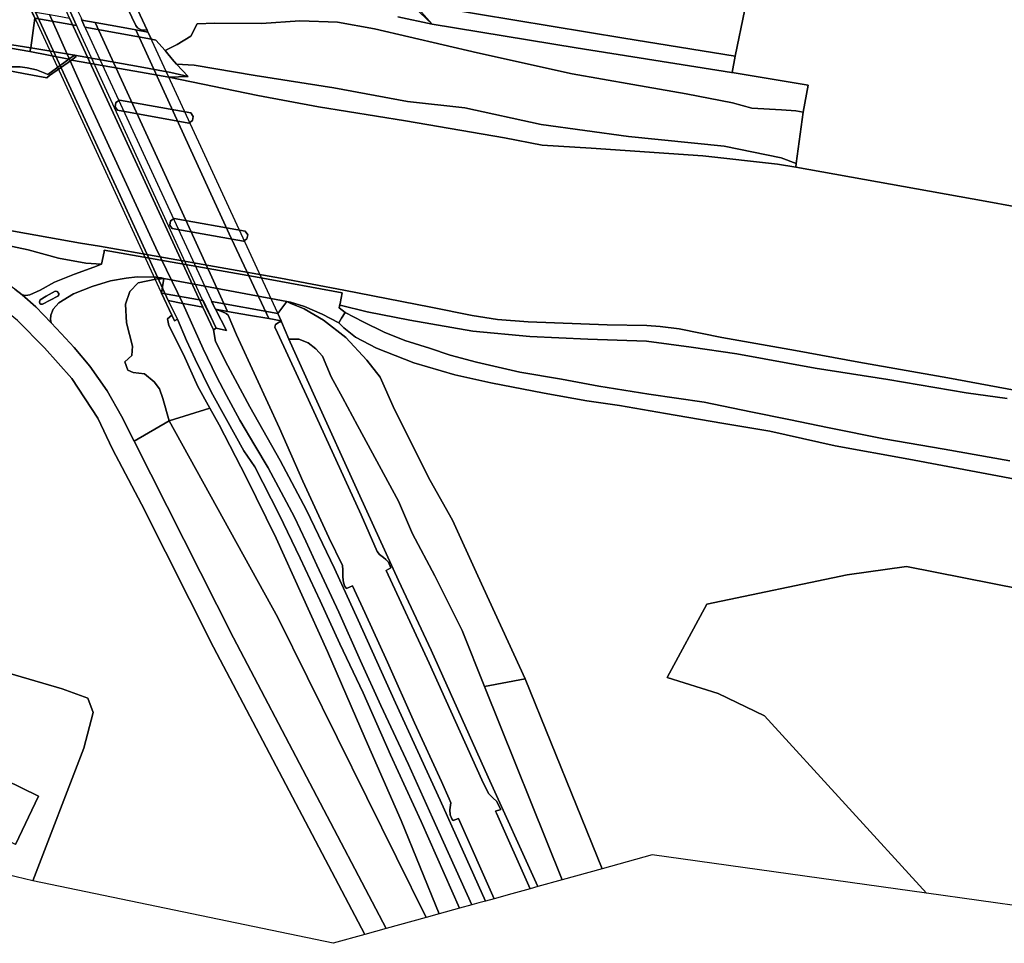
# Model space of a CAD drawing. Extents: x -26035517 to 31750492, y -9237385 to 8160032.
# Tile 131 of 256: x -9872457 to -9685588, y -3334817 to -3159604. Entities that reach past the tile are written whole.
import ezdxf

# ---------------------------------------------------------------- set-up
doc = ezdxf.new("R2010")
doc.units = 0
doc.layers.add('T-25', color=7, linetype='CONTINUOUS')

msp = doc.modelspace()

# ---------------------------------------------------------------- linework, layer by layer
at = {"layer": 'T-25', "color": 9}
for points in [[(-9848294, -3161567, 18670), (-9849397, -3161506, 18753), (-9850072, -3161172, 18753), (-9850419, -3160722, 18753), (-9851927, -3157512, 18763), (-9858373, -3143434, 18623), (-9865444, -3127974, 18277), (-9867886, -3122662, 18100), (-9869267, -3119710, 18103), (-9871181, -3115819, 17947), (-9873727, -3110885, 17823), (-9876191, -3106425, 17707), (-9879316, -3100925, 17580), (-9882493, -3095873, 17447), (-9885454, -3091276, 17380), (-9889323, -3085951, 17190), (-9894193, -3079311, 16973), (-9900753, -3071526, 16797), (-9906475, -3065321, 16617), (-9913544, -3058250, 16353), (-9917484, -3054392, 16200), (-9920069, -3051976, 16120)], [(-9645170, -3202125, 13423), (-9689192, -3194053, 13427), (-9725163, -3187585, 13427), (-9725061, -3186886, 13427), (-9723793, -3177145, 13620), (-9722827, -3172039, 13593), (-9737244, -3169641, 13511), (-9736698, -3166508, 13660), (-9736698, -3166508, 13660), (-9734813, -3157700, 13673), (-9731285, -3138175, 13797), (-9726661, -3110944, 13813), (-9731118, -3106387, 13723), (-9726670, -3102444, 16670), (-9726957, -3102110, 13743), (-9724362, -3099719, 13767), (-9722344, -3088406, 13800), (-9714701, -3089327, 18903), (-9725170, -3147236, 18910), (-9703167, -3151216, 18937), (-9692683, -3091978, 19033), (-9669148, -3094812, 13747)], [(-9806035, -3149164, 13443), (-9794189, -3160444, 13703), (-9794189, -3160444, 13703), (-9800716, -3159067, 13520)], [(-9844291, -3212902, 18830), (-9842504, -3216417, 18843), (-9843048, -3216744, 19780), (-9844888, -3212841, 19760), (-9857868, -3184638, 20200), (-9870118, -3158096, 19733), (-9872011, -3154040, 19647), (-9871455, -3153795, 18733), (-9869436, -3158147, 18743), (-9862397, -3173559, 20057), (-9853385, -3192980, 20193), (-9844291, -3212902, 18830)], [(-9864047, -3155462, 18530), (-9862267, -3159479, 19747), (-9853790, -3177910, 20137), (-9845331, -3196295, 20053), (-9837127, -3214190, 19793), (-9835173, -3218142, 18683), (-9835703, -3218427, 19763), (-9837685, -3214140, 18783), (-9862985, -3159324, 18757), (-9864579, -3155639, 18770), (-9864047, -3155462, 18530)], [(-9851927, -3157512, 18763), (-9850419, -3160722, 18753), (-9850072, -3161172, 18753), (-9849397, -3161506, 18753), (-9848294, -3161567, 18670), (-9848294, -3161567, 18670), (-9848115, -3161959, 18663), (-9850401, -3161549, 18667), (-9854240, -3160860, 18675), (-9858118, -3160164, 18682), (-9860636, -3159712, 18687), (-9860701, -3159383, 18773)], [(-9800716, -3159067, 13520), (-9794189, -3160444, 13703), (-9794189, -3160444, 13703), (-9766814, -3164943, 13703), (-9737349, -3169623, 13510), (-9737244, -3169641, 13511), (-9722827, -3172039, 13593), (-9723793, -3177145, 13620), (-9725151, -3176868, 15200), (-9727862, -3176734, 14893), (-9733503, -3176377, 14990), (-9737201, -3175379, 14853), (-9745972, -3173639, 15017), (-9756105, -3171880, 15187), (-9767599, -3169901, 15077), (-9785543, -3165892, 14583), (-9805114, -3161332, 14587), (-9812170, -3160042, 14643), (-9819299, -3159838, 14667), (-9826558, -3160343, 14827), (-9835407, -3160264, 14900), (-9838752, -3160410, 14990), (-9839948, -3162732, 15000), (-9842592, -3164314, 15150), (-9844823, -3165463, 15391), (-9846600, -3163485, 16288), (-9847472, -3163308, 16995), (-9848115, -3161959, 18663), (-9848294, -3161567, 18670), (-9850011, -3157809, 18740)], [(-9800716, -3159067, 13520), (-9794189, -3160444, 13703), (-9766814, -3164943, 13703), (-9737349, -3169623, 13510), (-9737244, -3169641, 13511), (-9722827, -3172039, 13593), (-9723793, -3177145, 13620), (-9725151, -3176868, 15200), (-9727862, -3176734, 14893), (-9733503, -3176377, 14990), (-9737201, -3175379, 14853), (-9745972, -3173639, 15017), (-9756105, -3171880, 15187), (-9767599, -3169901, 15077), (-9785543, -3165892, 14583), (-9805114, -3161332, 14587), (-9812170, -3160042, 14643), (-9819299, -3159838, 14667), (-9826558, -3160343, 14827), (-9835407, -3160264, 14900), (-9838752, -3160410, 14990), (-9838752, -3160410, 14990), (-9839948, -3162732, 15000), (-9842592, -3164314, 15150), (-9844823, -3165463, 15391), (-9846600, -3163485, 16288), (-9847472, -3163308, 16995), (-9848115, -3161959, 18663), (-9848294, -3161567, 18670), (-9850011, -3157809, 18740)], [(-9869571, -3159331, 17829), (-9870321, -3164965, 13094), (-9878422, -3163666, 13117), (-9877936, -3164348, 13120), (-9882540, -3163514, 13123), (-9904769, -3159539, 13103)], [(-9869571, -3159331, 17829), (-9870321, -3164965, 13094), (-9878422, -3163666, 13117), (-9877936, -3164348, 13120), (-9882540, -3163514, 13123), (-9904769, -3159539, 13103)], [(-9904769, -3159539, 13103), (-9882540, -3163514, 13123), (-9877936, -3164348, 13120), (-9875102, -3168600, 13000), (-9874680, -3169259, 13010), (-9871713, -3169826, 12977), (-9867290, -3170656, 12962), (-9866772, -3170187, 14396), (-9862631, -3167267, 13278), (-9850600, -3169376, 13020), (-9844139, -3170534, 13038), (-9827232, -3174002, 13117), (-9815769, -3176146, 13113), (-9799236, -3178816, 13113), (-9780464, -3182039, 13113), (-9773319, -3183409, 13113), (-9763989, -3183999, 13117), (-9742786, -3185422, 13167), (-9728626, -3186991, 13430), (-9725163, -3187585, 13427), (-9689192, -3194053, 13427), (-9645170, -3202125, 13423)], [(-9863142, -3167076, 13348), (-9870563, -3165658, 13336), (-9870321, -3164965, 13094), (-9869571, -3159331, 17829)], [(-9866825, -3158623, 18749), (-9860309, -3173194, 19097), (-9852953, -3189181, 19187), (-9846643, -3202869, 19087), (-9841517, -3213422, 18810)], [(-9833045, -3214942, 18695), (-9844589, -3189593, 18903), (-9853112, -3171026, 18890), (-9858118, -3160164, 18682)], [(-9825196, -3216312, 18666), (-9832678, -3200217, 18883), (-9840295, -3183662, 18913), (-9850401, -3161549, 18667)], [(-9847472, -3163308, 16995), (-9846600, -3163485, 16288), (-9844823, -3165463, 15391), (-9844564, -3165751, 15260), (-9843533, -3167077, 14624), (-9842667, -3168012, 14927), (-9840500, -3170349, 13111)], [(-9875102, -3168600, 13000), (-9874270, -3168569, 14423), (-9872381, -3168554, 14393), (-9871042, -3168734, 14324), (-9869279, -3169132, 14316), (-9867701, -3169739, 14394), (-9867113, -3169996, 14396), (-9863142, -3167076, 13348), (-9862030, -3166346, 12991), (-9861744, -3166598, 12842), (-9862631, -3167267, 13278), (-9866772, -3170187, 14396), (-9867290, -3170656, 12962), (-9871713, -3169826, 12977), (-9874680, -3169259, 13010), (-9875102, -3168600, 13000)], [(-9840500, -3170349, 13111), (-9844139, -3170534, 13038), (-9850600, -3169376, 13020), (-9862631, -3167267, 13278)], [(-9862030, -3166346, 12991), (-9850304, -3168406, 13118), (-9843795, -3169643, 13146), (-9840500, -3170349, 13111)], [(-9844139, -3170534, 13038), (-9827232, -3174002, 13117), (-9815769, -3176146, 13113), (-9799236, -3178816, 13113), (-9780464, -3182039, 13113), (-9773319, -3183409, 13113), (-9763989, -3183999, 13117), (-9742786, -3185422, 13167), (-9728626, -3186991, 13430), (-9725163, -3187585, 13427)], [(-9722827, -3172039, 13593), (-9723793, -3177145, 13620), (-9725061, -3186886, 13427)], [(-9975403, -3181304, 12977), (-9953314, -3185300, 13053), (-9927174, -3189934, 12997), (-9900176, -3194952, 13020), (-9875396, -3199426, 12987), (-9860909, -3202002, 13040), (-9857288, -3202594, 13040), (-9822964, -3208632, 13040), (-9810966, -3210911, 13220), (-9794432, -3214161, 13253), (-9786555, -3215734, 13093), (-9781763, -3216502, 13100), (-9775928, -3216919, 13090), (-9760971, -3217508, 13083), (-9753421, -3217628, 12970), (-9750892, -3217806, 12967), (-9747301, -3218237, 13050), (-9739189, -3219875, 13133), (-9725233, -3222341, 13143), (-9713170, -3224603, 13223), (-9696332, -3227521, 13097), (-9678900, -3230777, 13037)], [(-9802884, -3332025, 14143), (-9831848, -3276882, 14140), (-9850713, -3239584, 14397), (-9853104, -3234828, 14520), (-9855829, -3230004, 14610), (-9859141, -3225360, 14543), (-9862133, -3221768, 14627), (-9864573, -3219115, 14640), (-9866475, -3217133, 14793), (-9869407, -3214071, 14753), (-9871990, -3211812, 14717), (-9873400, -3210711, 14677), (-9876367, -3208658, 14657), (-9879940, -3206566, 14650), (-9883512, -3204898, 14613), (-9888040, -3203266, 14600), (-9892921, -3201802, 14573), (-9894162, -3201474, 14549), (-9898075, -3200438, 14513), (-9904059, -3199224, 14410), (-9921464, -3195940, 14427), (-9939770, -3192362, 14333), (-9961885, -3188115, 14160), (-9976859, -3184517, 14043)], [(-9568107, -3216121, 13380), (-9580541, -3213844, 13419), (-9609666, -3208509, 13510), (-9645170, -3202125, 13423), (-9689192, -3194053, 13427), (-9725163, -3187585, 13427), (-9725061, -3186886, 13427)], [(-9806979, -3333160, 14137), (-9835662, -3278642, 14130), (-9849363, -3251541, 14207), (-9854837, -3241081, 14417), (-9857611, -3235187, 14580), (-9862591, -3227697, 14593), (-9867727, -3221843, 14613), (-9872903, -3216642, 14663), (-9877809, -3212703, 14593), (-9882865, -3209594, 14557), (-9887279, -3207653, 14530), (-9892642, -3205929, 14500), (-9895164, -3205262, 14444), (-9898698, -3204327, 14383), (-9913590, -3201456, 14283), (-9942065, -3196144, 14130), (-9955658, -3193550, 14053), (-9970019, -3190484, 14050), (-9976577, -3188926, 14040)], [(-9875396, -3199426, 12987), (-9860909, -3202002, 13040), (-9857288, -3202594, 13040), (-9822964, -3208632, 13040), (-9810966, -3210911, 13220), (-9794432, -3214161, 13253), (-9786555, -3215734, 13093), (-9781763, -3216502, 13100), (-9775928, -3216919, 13090), (-9760971, -3217508, 13083), (-9753421, -3217628, 12970), (-9750892, -3217806, 12967), (-9747301, -3218237, 13050), (-9739189, -3219875, 13133), (-9725233, -3222341, 13143), (-9713170, -3224603, 13223), (-9696332, -3227521, 13097), (-9678900, -3230777, 13037)], [(-9875396, -3199426, 12987), (-9860909, -3202002, 13040), (-9857288, -3202594, 13040), (-9822964, -3208632, 13040), (-9810966, -3210911, 13220), (-9794432, -3214161, 13253), (-9786555, -3215734, 13093), (-9781763, -3216502, 13100), (-9775928, -3216919, 13090), (-9760971, -3217508, 13083), (-9753421, -3217628, 12970), (-9750892, -3217806, 12967), (-9747301, -3218237, 13050), (-9739189, -3219875, 13133), (-9725233, -3222341, 13143), (-9713170, -3224603, 13223), (-9696332, -3227521, 13097), (-9678900, -3230777, 13037)], [(-9678900, -3230777, 13037), (-9696332, -3227521, 13097), (-9713170, -3224603, 13223), (-9725233, -3222341, 13143), (-9739189, -3219875, 13133), (-9747301, -3218237, 13050), (-9750892, -3217806, 12967), (-9753421, -3217628, 12970), (-9760971, -3217508, 13083), (-9775928, -3216919, 13090), (-9781763, -3216502, 13100), (-9786555, -3215734, 13093), (-9794432, -3214161, 13253), (-9810966, -3210911, 13220), (-9822964, -3208632, 13040), (-9857288, -3202594, 13040), (-9860909, -3202002, 13040), (-9875396, -3199426, 12987)], [(-9685031, -3231451, 13940), (-9692796, -3230366, 13977), (-9707721, -3227866, 14067), (-9721484, -3225719, 14240), (-9736325, -3223007, 14333), (-9745049, -3221738, 14260), (-9753481, -3220585, 14307), (-9764612, -3220210, 14330), (-9775610, -3219699, 14493), (-9786469, -3218667, 14577), (-9798442, -3216625, 14623), (-9806480, -3215055, 14660), (-9811622, -3213770, 15528), (-9811712, -3213644, 15540), (-9811653, -3213428, 14567), (-9811242, -3211424, 14647), (-9827025, -3208520, 14713), (-9856411, -3203325, 14540), (-9856456, -3203649, 14683), (-9856924, -3205972, 14663), (-9859887, -3205777, 14677), (-9865089, -3204831, 14640), (-9870827, -3203260, 14447), (-9880156, -3201286, 14333)], [(-9685031, -3231451, 13940), (-9692796, -3230366, 13977), (-9707721, -3227866, 14067), (-9721484, -3225719, 14240), (-9736325, -3223007, 14333), (-9745049, -3221738, 14260), (-9753481, -3220585, 14307), (-9764612, -3220210, 14330), (-9775610, -3219699, 14493), (-9786469, -3218667, 14577), (-9798442, -3216625, 14623), (-9806480, -3215055, 14660), (-9811622, -3213770, 15528), (-9811712, -3213644, 15540), (-9811653, -3213428, 14567), (-9811242, -3211424, 14647), (-9827025, -3208520, 14713), (-9856411, -3203325, 14540), (-9856456, -3203649, 14683), (-9856924, -3205972, 14663), (-9859887, -3205777, 14677), (-9865089, -3204831, 14640), (-9870827, -3203260, 14447), (-9880156, -3201286, 14333)], [(-9880156, -3201286, 14333), (-9870827, -3203260, 14447), (-9865089, -3204831, 14640), (-9859887, -3205777, 14677), (-9856924, -3205972, 14663), (-9858368, -3206554, 14663), (-9862051, -3207847, 14737), (-9865845, -3209416, 14663), (-9868576, -3210899, 14750), (-9870528, -3211808, 14717), (-9871303, -3211909, 14717), (-9871990, -3211812, 14717), (-9873400, -3210711, 14677)], [(-9856924, -3205972, 14663), (-9856456, -3203649, 14683), (-9856411, -3203325, 14540), (-9827025, -3208520, 14713), (-9811242, -3211424, 14647), (-9811653, -3213428, 14567)], [(-9871990, -3211812, 14717), (-9871303, -3211909, 14717), (-9870528, -3211808, 14717), (-9868576, -3210899, 14750), (-9865845, -3209416, 14663), (-9862051, -3207847, 14737), (-9858368, -3206554, 14663), (-9856924, -3205972, 14663)], [(-9866475, -3217133, 14793), (-9866639, -3216509, 14793), (-9866554, -3215660, 14803), (-9866132, -3214512, 14730), (-9865044, -3213341, 14757), (-9862262, -3211603, 14800), (-9858692, -3210211, 14763), (-9855225, -3209152, 14807), (-9852220, -3208615, 14807), (-9850156, -3208388, 14688)], [(-9850156, -3208388, 14688), (-9846646, -3208443, 14700), (-9845554, -3208573, 14738), (-9845072, -3208696, 14714), (-9845571, -3211488, 17830)], [(-9845072, -3208696, 14714), (-9821768, -3213061, 14738)], [(-9873400, -3210711, 14677), (-9871990, -3211812, 14717), (-9869407, -3214071, 14753), (-9866475, -3217133, 14793), (-9864573, -3219115, 14640), (-9862133, -3221768, 14627), (-9859141, -3225360, 14543), (-9855829, -3230004, 14610), (-9853104, -3234828, 14520), (-9850713, -3239584, 14397), (-9831848, -3276882, 14140), (-9802884, -3332025, 14143), (-9806979, -3333160, 14137), (-9806979, -3333160, 14137), (-9835662, -3278642, 14130), (-9849363, -3251541, 14207), (-9854837, -3241081, 14417), (-9857611, -3235187, 14580), (-9862591, -3227697, 14593), (-9867727, -3221843, 14613), (-9872903, -3216642, 14663)], [(-9867446, -3212080, 14783), (-9865727, -3211122, 14810), (-9865354, -3211179, 14810), (-9865059, -3211523, 14810), (-9865015, -3211802, 14810), (-9865230, -3212047, 14810), (-9868119, -3213597, 14810), (-9868455, -3213571, 14810), (-9868660, -3213424, 14810), (-9868705, -3213098, 14810), (-9868558, -3212721, 14810), (-9867446, -3212080, 14783)], [(-9841517, -3213422, 18810), (-9837625, -3222012, 18703), (-9835115, -3227308, 18653), (-9833198, -3230894, 18643), (-9830652, -3235580, 18627), (-9827820, -3240355, 18490), (-9825278, -3244642, 18333), (-9822816, -3249262, 18263), (-9820302, -3253968, 18203), (-9818181, -3258519, 18147), (-9816050, -3263076, 18023), (-9811912, -3271994, 17730), (-9807789, -3281246, 17457), (-9803930, -3289675, 17267), (-9798642, -3300899, 16947), (-9794120, -3310985, 16670), (-9786656, -3327529, 16283)], [(-9823440, -3215322, 16941), (-9821768, -3213061, 14738), (-9821067, -3213184, 14690), (-9818379, -3214031, 14612)], [(-9682364, -3267621, 14093), (-9704138, -3263314, 14143), (-9715436, -3264899, 14107), (-9742031, -3270455, 14107), (-9749544, -3284417, 14063), (-9739882, -3287440, 14063), (-9731130, -3291662, 14063), (-9700377, -3325304, 13557), (-9700377, -3325304, 13557), (-9752416, -3318043, 13387), (-9761897, -3320670, 13557), (-9776495, -3284662, 13553), (-9785518, -3265075, 14390), (-9790292, -3254527, 14587), (-9794565, -3247042, 14987), (-9801342, -3233522, 14820), (-9804048, -3227390, 14870), (-9806586, -3224183, 14873), (-9810575, -3219915, 14730), (-9814778, -3216578, 14623), (-9818498, -3214437, 14758), (-9821130, -3213410, 14722), (-9821768, -3213061, 14738), (-9821067, -3213184, 14690), (-9818379, -3214031, 14612), (-9815026, -3215455, 14627), (-9811888, -3217135, 14530), (-9810937, -3218085, 14637), (-9808710, -3219847, 14603), (-9804748, -3221907, 14677), (-9797629, -3224699, 14663), (-9789887, -3226988, 14603), (-9783033, -3228474, 14610), (-9772927, -3230482, 14693), (-9764824, -3231885, 14623), (-9758621, -3232788, 14670), (-9749884, -3234306, 14660), (-9739200, -3236121, 14523), (-9730061, -3237676, 14370), (-9717683, -3240417, 14123), (-9703712, -3242992, 13963), (-9682525, -3246989, 14100)], [(-9818379, -3214031, 14612), (-9815026, -3215455, 14627), (-9811888, -3217135, 14530), (-9811356, -3216241, 14518), (-9810708, -3215153, 14503), (-9811807, -3214270, 14567), (-9811712, -3213644, 15540), (-9811653, -3213428, 14567)], [(-9684552, -3243273, 14090), (-9696986, -3241089, 14083), (-9708451, -3239092, 14133), (-9718855, -3237016, 14260), (-9726479, -3235460, 14277), (-9733682, -3234010, 14393), (-9742575, -3232190, 14493), (-9753038, -3230630, 14647), (-9762531, -3229094, 14680), (-9769630, -3227800, 14610), (-9777535, -3226489, 14607), (-9785772, -3224552, 14617), (-9790756, -3223234, 14587), (-9794708, -3221946, 14633), (-9799372, -3220461, 14637), (-9803302, -3218884, 14610), (-9807244, -3216914, 14600), (-9810708, -3215153, 14503), (-9811807, -3214270, 14567), (-9811712, -3213644, 15540), (-9811622, -3213770, 15528), (-9806480, -3215055, 14660), (-9798442, -3216625, 14623), (-9786469, -3218667, 14577), (-9775610, -3219699, 14493), (-9764612, -3220210, 14330), (-9753481, -3220585, 14307), (-9745049, -3221738, 14260), (-9736325, -3223007, 14333), (-9721484, -3225719, 14240), (-9707721, -3227866, 14067), (-9692796, -3230366, 13977), (-9685031, -3231451, 13940)], [(-9835302, -3214548, 18703), (-9833958, -3215015, 18760), (-9833242, -3215340, 18743), (-9832903, -3215685, 18730), (-9831287, -3219389, 18707), (-9827570, -3227451, 18580), (-9823132, -3237105, 18400), (-9818691, -3247172, 18157), (-9813806, -3257803, 17950), (-9811164, -3263123, 17793), (-9811109, -3263957, 17867), (-9811155, -3265133, 17837), (-9811063, -3266078, 17807), (-9810805, -3266984, 17763), (-9810411, -3267529, 17743), (-9809308, -3266998, 17637), (-9806929, -3272085, 17617), (-9802648, -3281515, 17290), (-9797511, -3293015, 16943), (-9792378, -3304129, 16693), (-9790963, -3307389, 16677), (-9790647, -3308164, 16680), (-9790795, -3309472, 16583), (-9790754, -3310459, 16507), (-9790463, -3311211, 16507), (-9790211, -3311547, 16507), (-9789177, -3311135, 16410), (-9782405, -3326351, 16120)], [(-9682525, -3246989, 14100), (-9703712, -3242992, 13963), (-9717683, -3240417, 14123), (-9730061, -3237676, 14370), (-9739200, -3236121, 14523), (-9749884, -3234306, 14660), (-9758621, -3232788, 14670), (-9764824, -3231885, 14623), (-9772927, -3230482, 14693), (-9783033, -3228474, 14610), (-9789887, -3226988, 14603), (-9797629, -3224699, 14663), (-9804748, -3221907, 14677), (-9808710, -3219847, 14603), (-9810937, -3218085, 14637), (-9811888, -3217135, 14530), (-9811356, -3216241, 14518), (-9810708, -3215153, 14503), (-9807244, -3216914, 14600), (-9803302, -3218884, 14610), (-9799372, -3220461, 14637), (-9794708, -3221946, 14633), (-9790756, -3223234, 14587), (-9785772, -3224552, 14617), (-9777535, -3226489, 14607), (-9769630, -3227800, 14610), (-9762531, -3229094, 14680), (-9753038, -3230630, 14647), (-9742575, -3232190, 14493), (-9733682, -3234010, 14393), (-9726479, -3235460, 14277), (-9718855, -3237016, 14260), (-9708451, -3239092, 14133), (-9696986, -3241089, 14083), (-9684552, -3243273, 14090)], [(-9810708, -3215153, 14503), (-9807244, -3216914, 14600), (-9803302, -3218884, 14610), (-9799372, -3220461, 14637), (-9794708, -3221946, 14633), (-9790756, -3223234, 14587), (-9785772, -3224552, 14617), (-9777535, -3226489, 14607), (-9769630, -3227800, 14610), (-9762531, -3229094, 14680), (-9753038, -3230630, 14647), (-9742575, -3232190, 14493), (-9733682, -3234010, 14393), (-9726479, -3235460, 14277), (-9718855, -3237016, 14260), (-9708451, -3239092, 14133), (-9696986, -3241089, 14083), (-9684552, -3243273, 14090)], [(-9872903, -3216642, 14663), (-9867727, -3221843, 14613), (-9862591, -3227697, 14593), (-9857611, -3235187, 14580), (-9854837, -3241081, 14417), (-9849363, -3251541, 14207), (-9835662, -3278642, 14130), (-9806979, -3333160, 14137), (-9812961, -3334817, 13387), (-9869967, -3322945, 13073), (-9860307, -3297795, 13310), (-9858516, -3291001, 13270), (-9859551, -3288318, 13270), (-9864403, -3286548, 13270), (-9909179, -3273469, 13070)], [(-9788959, -3328167, 16303), (-9796276, -3311741, 16740), (-9802072, -3299041, 17103), (-9807293, -3287314, 17333), (-9811703, -3277995, 17610), (-9815425, -3269819, 17883), (-9819213, -3261753, 18133), (-9823232, -3253502, 18330), (-9827833, -3244454, 18440), (-9829894, -3241368, 18513), (-9833229, -3235477, 18660), (-9836109, -3230225, 18720), (-9839184, -3223973, 18843), (-9840817, -3220464, 18843), (-9842504, -3216417, 18843)], [(-9775569, -3324457, 15888), (-9781977, -3310151, 16353), (-9782185, -3309746, 16353), (-9781171, -3309426, 16353), (-9781514, -3308719, 16353), (-9781921, -3307948, 16353), (-9782665, -3307197, 16357), (-9783300, -3306595, 16417), (-9783510, -3306425, 16490), (-9784769, -3303795, 16520), (-9794768, -3281653, 17123), (-9802890, -3264065, 17593), (-9802012, -3263573, 17693), (-9802443, -3262528, 17753), (-9802949, -3262031, 17733), (-9803435, -3261653, 17733), (-9804169, -3261088, 17763), (-9804602, -3260478, 17767), (-9807671, -3253516, 17920), (-9817628, -3231700, 18420), (-9823535, -3219008, 18730), (-9824010, -3217964, 18653), (-9823878, -3217395, 18620), (-9823197, -3216959, 18693), (-9822780, -3216899, 18656)], [(-9811888, -3217135, 14530), (-9810937, -3218085, 14637), (-9808710, -3219847, 14603), (-9804748, -3221907, 14677), (-9797629, -3224699, 14663), (-9789887, -3226988, 14603), (-9783033, -3228474, 14610), (-9772927, -3230482, 14693), (-9764824, -3231885, 14623), (-9758621, -3232788, 14670), (-9749884, -3234306, 14660), (-9739200, -3236121, 14523), (-9730061, -3237676, 14370), (-9717683, -3240417, 14123), (-9703712, -3242992, 13963), (-9682525, -3246989, 14100)], [(-9835703, -3218427, 19763), (-9835317, -3220635, 18683), (-9832931, -3225274, 18553), (-9828803, -3233047, 18510), (-9823046, -3243213, 18323), (-9818005, -3252630, 18127), (-9812690, -3263693, 17913), (-9808215, -3273533, 17597), (-9801150, -3289206, 17140), (-9792651, -3307687, 16727), (-9784036, -3326803, 16233)], [(-9821132, -3220755, 18627), (-9816675, -3230572, 18443), (-9807895, -3249898, 18083), (-9800538, -3266005, 17633), (-9794393, -3279206, 17187), (-9783533, -3303275, 16573), (-9774149, -3324064, 15983)], [(-9836358, -3233289, 18491), (-9844072, -3235670, 14443), (-9850713, -3239584, 14397)], [(-9700377, -3325304, 13557), (-9731130, -3291662, 14063), (-9739882, -3287440, 14063), (-9749544, -3284417, 14063), (-9742031, -3270455, 14107), (-9715436, -3264899, 14107), (-9704138, -3263314, 14143), (-9682364, -3267621, 14093), (-9672106, -3270395, 14088), (-9662303, -3273045, 14083), (-9640962, -3275710, 14087), (-9636337, -3276560, 14097)], [(-9937378, -3267367, 12996), (-9909179, -3273469, 13070), (-9864403, -3286548, 13270), (-9859551, -3288318, 13270), (-9858516, -3291001, 13270), (-9860307, -3297795, 13310), (-9869967, -3322945, 13073)], [(-9909179, -3273469, 13070), (-9864403, -3286548, 13270), (-9859551, -3288318, 13270), (-9858516, -3291001, 13270), (-9860307, -3297795, 13310), (-9869967, -3322945, 13073), (-9874705, -3321846, 13353)], [(-9784218, -3286091, 16757), (-9776495, -3284662, 13553)], [(-9873282, -3316057, 13377), (-9868898, -3306887, 27393), (-9912728, -3285461, 27483)]]:
    msp.add_polyline3d(points, dxfattribs=at)
for points in [[(-9780460, -3081408, 13987), (-9722344, -3088406, 13800), (-9724362, -3099719, 13767), (-9726957, -3102110, 13743), (-9729047, -3099677, 16697), (-9733553, -3103660, 16707), (-9731118, -3106387, 13723), (-9726661, -3110944, 13813), (-9731285, -3138175, 13797), (-9734813, -3157700, 13673), (-9736698, -3166508, 13660), (-9757799, -3163112, 13763), (-9792289, -3157431, 13767), (-9797718, -3151434, 13713), (-9813687, -3134017, 14153), (-9828498, -3117579, 13887), (-9801696, -3097783, 13893), (-9780460, -3081408, 13987)], [(-9794189, -3160444, 13703), (-9806035, -3149164, 13443), (-9826628, -3128603, 13547), (-9840750, -3113677, 13457), (-9851875, -3100744, 13350), (-9857446, -3093472, 13578), (-9854210, -3092171, 13903), (-9846867, -3101217, 13983), (-9830706, -3119316, 14043), (-9812076, -3140198, 13893), (-9794189, -3160444, 13703)], [(-9794189, -3160444, 13703), (-9806035, -3149164, 13443), (-9826628, -3128603, 13547), (-9840750, -3113677, 13457), (-9851875, -3100744, 13350), (-9857446, -3093472, 13578), (-9854210, -3092171, 13903), (-9846867, -3101217, 13983), (-9830706, -3119316, 14043), (-9812076, -3140198, 13893), (-9794189, -3160444, 13703)], [(-9794189, -3160444, 13703), (-9812076, -3140198, 13893), (-9830706, -3119316, 14043), (-9828498, -3117579, 13887), (-9813687, -3134017, 14153), (-9797718, -3151434, 13713), (-9792289, -3157431, 13767), (-9757799, -3163112, 13763), (-9736698, -3166508, 13660), (-9737244, -3169641, 13511), (-9737349, -3169623, 13510), (-9766814, -3164943, 13703), (-9794189, -3160444, 13703)], [(-9848294, -3161567, 18670), (-9849397, -3161506, 18753), (-9850072, -3161172, 18753), (-9850419, -3160722, 18753), (-9851927, -3157512, 18763), (-9858373, -3143434, 18623), (-9865444, -3127974, 18277), (-9867886, -3122662, 18100), (-9867007, -3122284, 18379), (-9866567, -3123209, 18163), (-9859626, -3137797, 18383), (-9854737, -3148398, 18610), (-9851690, -3155090, 18683), (-9850011, -3157809, 18740), (-9848294, -3161567, 18670)], [(-9864047, -3155462, 18530), (-9862267, -3159479, 19747), (-9853790, -3177910, 20137), (-9845331, -3196295, 20053), (-9837127, -3214190, 19793), (-9835173, -3218142, 18683), (-9835703, -3218427, 19763), (-9837685, -3214140, 18783), (-9840026, -3213701, 18800), (-9841517, -3213422, 18810), (-9844291, -3212902, 18830), (-9842504, -3216417, 18843), (-9843048, -3216744, 19780), (-9844888, -3212841, 19760), (-9857868, -3184638, 20200), (-9870118, -3158096, 19733), (-9872011, -3154040, 19647), (-9871455, -3153795, 18733), (-9869436, -3158147, 18743), (-9866825, -3158623, 18749), (-9865350, -3158892, 18752), (-9862985, -3159324, 18757), (-9864579, -3155639, 18770), (-9864047, -3155462, 18530)], [(-9864579, -3155639, 18770), (-9864047, -3155462, 18530), (-9861700, -3160728, 17868), (-9869571, -3159331, 17829), (-9871577, -3154969, 18357), (-9872011, -3154040, 19647), (-9871455, -3153795, 18733), (-9869436, -3158147, 18743), (-9866825, -3158623, 18749), (-9865350, -3158892, 18752), (-9862985, -3159324, 18757), (-9864579, -3155639, 18770)], [(-9872011, -3154040, 19647), (-9871455, -3153795, 18733), (-9869436, -3158147, 18743), (-9862397, -3173559, 20057), (-9853385, -3192980, 20193), (-9844291, -3212902, 18830), (-9842504, -3216417, 18843), (-9843048, -3216744, 19780), (-9844888, -3212841, 19760), (-9857868, -3184638, 20200), (-9870118, -3158096, 19733), (-9872011, -3154040, 19647)], [(-9840500, -3170349, 13111), (-9843795, -3169643, 13146), (-9850304, -3168406, 13118), (-9862030, -3166346, 12991), (-9870321, -3164965, 13094), (-9869571, -3159331, 17829), (-9861700, -3160728, 17868), (-9864047, -3155462, 18530), (-9862634, -3155507, 18720), (-9860701, -3159383, 18773), (-9860636, -3159712, 18687), (-9860101, -3161024, 16985), (-9847472, -3163308, 16995), (-9846600, -3163485, 16288), (-9844823, -3165463, 15391), (-9844564, -3165751, 15260), (-9843533, -3167077, 14624), (-9842667, -3168012, 14927), (-9840500, -3170349, 13111)], [(-9840500, -3170349, 13111), (-9843795, -3169643, 13146), (-9850304, -3168406, 13118), (-9862030, -3166346, 12991), (-9870321, -3164965, 13094), (-9869571, -3159331, 17829), (-9861700, -3160728, 17868), (-9864047, -3155462, 18530), (-9862634, -3155507, 18720), (-9860701, -3159383, 18773), (-9860636, -3159712, 18687), (-9860101, -3161024, 16985), (-9847472, -3163308, 16995), (-9846600, -3163485, 16288), (-9844823, -3165463, 15391), (-9844564, -3165751, 15260), (-9843533, -3167077, 14624), (-9842667, -3168012, 14927), (-9840500, -3170349, 13111)], [(-9837685, -3214140, 18783), (-9862985, -3159324, 18757), (-9864579, -3155639, 18770), (-9864047, -3155462, 18530), (-9862267, -3159479, 19747), (-9853790, -3177910, 20137), (-9845331, -3196295, 20053), (-9837127, -3214190, 19793), (-9835173, -3218142, 18683), (-9835703, -3218427, 19763), (-9837685, -3214140, 18783)], [(-9841517, -3213422, 18810), (-9844291, -3212902, 18830), (-9853385, -3192980, 20193), (-9862397, -3173559, 20057), (-9869436, -3158147, 18743), (-9866825, -3158623, 18749), (-9860309, -3173194, 19097), (-9852953, -3189181, 19187), (-9846643, -3202869, 19087), (-9841517, -3213422, 18810)], [(-9841517, -3213422, 18810), (-9846643, -3202869, 19087), (-9852953, -3189181, 19187), (-9860309, -3173194, 19097), (-9866825, -3158623, 18749), (-9865350, -3158892, 18752), (-9862985, -3159324, 18757), (-9837685, -3214140, 18783), (-9840026, -3213701, 18800), (-9841517, -3213422, 18810)], [(-9822856, -3216720, 18657), (-9825196, -3216312, 18666), (-9829028, -3215643, 18680), (-9833045, -3214942, 18695), (-9835302, -3214548, 18703), (-9860636, -3159712, 18687), (-9858118, -3160164, 18682), (-9854240, -3160860, 18675), (-9850401, -3161549, 18667), (-9848115, -3161959, 18663), (-9822856, -3216720, 18657)], [(-9860636, -3159712, 18687), (-9858118, -3160164, 18682), (-9854240, -3160860, 18675), (-9850401, -3161549, 18667), (-9848115, -3161959, 18663), (-9847472, -3163308, 16995), (-9860101, -3161024, 16985), (-9860636, -3159712, 18687)], [(-9858118, -3160164, 18682), (-9853112, -3171026, 18890), (-9844589, -3189593, 18903), (-9833045, -3214942, 18695), (-9835302, -3214548, 18703), (-9860636, -3159712, 18687), (-9858118, -3160164, 18682)], [(-9842667, -3168012, 14927), (-9843533, -3167077, 14624), (-9844564, -3165751, 15260), (-9844823, -3165463, 15391), (-9842592, -3164314, 15150), (-9839948, -3162732, 15000), (-9838752, -3160410, 14990), (-9835407, -3160264, 14900), (-9826558, -3160343, 14827), (-9819299, -3159838, 14667), (-9812170, -3160042, 14643), (-9805114, -3161332, 14587), (-9785543, -3165892, 14583), (-9767599, -3169901, 15077), (-9756105, -3171880, 15187), (-9745972, -3173639, 15017), (-9737201, -3175379, 14853), (-9733503, -3176377, 14990), (-9727862, -3176734, 14893), (-9725151, -3176868, 15200), (-9723793, -3177145, 13620), (-9725061, -3186886, 13427), (-9727921, -3185803, 13563), (-9738770, -3183625, 14337), (-9756888, -3181793, 14287), (-9773477, -3179463, 14560), (-9787966, -3176302, 14663), (-9798857, -3175105, 14853), (-9812852, -3172538, 14913), (-9827750, -3170192, 14807), (-9839340, -3168205, 14877), (-9842667, -3168012, 14927)], [(-9858118, -3160164, 18682), (-9854240, -3160860, 18675), (-9850401, -3161549, 18667), (-9840295, -3183662, 18913), (-9832678, -3200217, 18883), (-9825196, -3216312, 18666), (-9829028, -3215643, 18680), (-9833045, -3214942, 18695), (-9844589, -3189593, 18903), (-9853112, -3171026, 18890), (-9858118, -3160164, 18682)], [(-9850401, -3161549, 18667), (-9848115, -3161959, 18663), (-9822856, -3216720, 18657), (-9825196, -3216312, 18666), (-9832678, -3200217, 18883), (-9840295, -3183662, 18913), (-9850401, -3161549, 18667)], [(-9877936, -3164348, 13120), (-9878422, -3163666, 13117), (-9870321, -3164965, 13094), (-9870563, -3165658, 13336), (-9877936, -3164348, 13120)], [(-9863142, -3167076, 13348), (-9867113, -3169996, 14396), (-9867701, -3169739, 14394), (-9869279, -3169132, 14316), (-9871042, -3168734, 14324), (-9872381, -3168554, 14393), (-9874270, -3168569, 14423), (-9875102, -3168600, 13000), (-9877936, -3164348, 13120), (-9870563, -3165658, 13336), (-9863142, -3167076, 13348)], [(-9870563, -3165658, 13336), (-9863142, -3167076, 13348), (-9867113, -3169996, 14396), (-9867701, -3169739, 14394), (-9869279, -3169132, 14316), (-9871042, -3168734, 14324), (-9872381, -3168554, 14393), (-9874270, -3168569, 14423), (-9875102, -3168600, 13000), (-9877936, -3164348, 13120), (-9870563, -3165658, 13336)], [(-9870563, -3165658, 13336), (-9870321, -3164965, 13094), (-9862030, -3166346, 12991), (-9863142, -3167076, 13348), (-9870563, -3165658, 13336)], [(-9875102, -3168600, 13000), (-9874270, -3168569, 14423), (-9872381, -3168554, 14393), (-9871042, -3168734, 14324), (-9869279, -3169132, 14316), (-9867701, -3169739, 14394), (-9867113, -3169996, 14396), (-9863142, -3167076, 13348), (-9862030, -3166346, 12991), (-9861744, -3166598, 12842), (-9862631, -3167267, 13278), (-9866772, -3170187, 14396), (-9867290, -3170656, 12962), (-9871713, -3169826, 12977), (-9874680, -3169259, 13010), (-9875102, -3168600, 13000)], [(-9862631, -3167267, 13278), (-9861744, -3166598, 12842), (-9862030, -3166346, 12991), (-9850304, -3168406, 13118), (-9843795, -3169643, 13146), (-9840500, -3170349, 13111), (-9844139, -3170534, 13038), (-9850600, -3169376, 13020), (-9862631, -3167267, 13278)], [(-9725163, -3187585, 13427), (-9728626, -3186991, 13430), (-9742786, -3185422, 13167), (-9763989, -3183999, 13117), (-9773319, -3183409, 13113), (-9780464, -3182039, 13113), (-9799236, -3178816, 13113), (-9815769, -3176146, 13113), (-9827232, -3174002, 13117), (-9844139, -3170534, 13038), (-9840500, -3170349, 13111), (-9842667, -3168012, 14927), (-9839340, -3168205, 14877), (-9827750, -3170192, 14807), (-9812852, -3172538, 14913), (-9798857, -3175105, 14853), (-9787966, -3176302, 14663), (-9773477, -3179463, 14560), (-9756888, -3181793, 14287), (-9738770, -3183625, 14337), (-9727921, -3185803, 13563), (-9725061, -3186886, 13427), (-9725163, -3187585, 13427)], [(-9842667, -3168012, 14927), (-9839340, -3168205, 14877), (-9827750, -3170192, 14807), (-9812852, -3172538, 14913), (-9798857, -3175105, 14853), (-9787966, -3176302, 14663), (-9773477, -3179463, 14560), (-9756888, -3181793, 14287), (-9738770, -3183625, 14337), (-9727921, -3185803, 13563), (-9725061, -3186886, 13427), (-9725163, -3187585, 13427), (-9728626, -3186991, 13430), (-9742786, -3185422, 13167), (-9763989, -3183999, 13117), (-9773319, -3183409, 13113), (-9780464, -3182039, 13113), (-9799236, -3178816, 13113), (-9815769, -3176146, 13113), (-9827232, -3174002, 13117), (-9844139, -3170534, 13038), (-9840500, -3170349, 13111), (-9842667, -3168012, 14927)], [(-9853544, -3174838, 13549), (-9839986, -3177268, 13573), (-9839536, -3177944, 13563), (-9839681, -3178748, 13568), (-9840335, -3179215, 13573), (-9853867, -3176789, 13558), (-9854337, -3176127, 13549), (-9854199, -3175307, 13540), (-9853544, -3174838, 13549)], [(-9853544, -3174838, 13549), (-9854199, -3175307, 13540), (-9854337, -3176127, 13549), (-9853867, -3176789, 13558), (-9840335, -3179215, 13573), (-9839681, -3178748, 13568), (-9839536, -3177944, 13563), (-9839986, -3177268, 13573), (-9853544, -3174838, 13549)], [(-9829652, -3199731, 13579), (-9829162, -3200402, 13575), (-9829334, -3201179, 13570), (-9829969, -3201617, 13568), (-9843510, -3199218, 13560), (-9843980, -3198595, 13551), (-9843839, -3197741, 13540), (-9843145, -3197296, 13551), (-9829652, -3199731, 13579)], [(-9829652, -3199731, 13579), (-9843145, -3197296, 13551), (-9843839, -3197741, 13540), (-9843980, -3198595, 13551), (-9843510, -3199218, 13560), (-9829969, -3201617, 13568), (-9829334, -3201179, 13570), (-9829162, -3200402, 13575), (-9829652, -3199731, 13579)], [(-9850156, -3208388, 14688), (-9852220, -3208615, 14807), (-9855225, -3209152, 14807), (-9858692, -3210211, 14763), (-9862262, -3211603, 14800), (-9865044, -3213341, 14757), (-9866132, -3214512, 14730), (-9866554, -3215660, 14803), (-9866639, -3216509, 14793), (-9866475, -3217133, 14793), (-9869407, -3214071, 14753), (-9871990, -3211812, 14717), (-9871303, -3211909, 14717), (-9870528, -3211808, 14717), (-9868576, -3210899, 14750), (-9865845, -3209416, 14663), (-9862051, -3207847, 14737), (-9858368, -3206554, 14663), (-9856924, -3205972, 14663), (-9856456, -3203649, 14683), (-9856411, -3203325, 14540), (-9827025, -3208520, 14713), (-9811242, -3211424, 14647), (-9811653, -3213428, 14567), (-9811712, -3213644, 15540), (-9811807, -3214270, 14567), (-9810708, -3215153, 14503), (-9811356, -3216241, 14518), (-9811888, -3217135, 14530), (-9815026, -3215455, 14627), (-9818379, -3214031, 14612), (-9821067, -3213184, 14690), (-9821768, -3213061, 14738), (-9845072, -3208696, 14714), (-9845554, -3208573, 14738), (-9846646, -3208443, 14700), (-9850156, -3208388, 14688)], [(-9850713, -3239584, 14397), (-9853104, -3234828, 14520), (-9855829, -3230004, 14610), (-9859141, -3225360, 14543), (-9862133, -3221768, 14627), (-9864573, -3219115, 14640), (-9866475, -3217133, 14793), (-9866639, -3216509, 14793), (-9866554, -3215660, 14803), (-9866132, -3214512, 14730), (-9865044, -3213341, 14757), (-9862262, -3211603, 14800), (-9858692, -3210211, 14763), (-9855225, -3209152, 14807), (-9852220, -3208615, 14807), (-9850156, -3208388, 14688), (-9846646, -3208443, 14700), (-9845554, -3208573, 14738), (-9845072, -3208696, 14714), (-9845582, -3208777, 14770), (-9846603, -3208833, 14798), (-9849984, -3209545, 14695), (-9851569, -3211193, 14790), (-9852369, -3213540, 14747), (-9852172, -3217092, 14810), (-9851031, -3221536, 14660), (-9851187, -3223330, 14633), (-9852477, -3224535, 14627), (-9851932, -3226069, 14627), (-9850931, -3226522, 14623), (-9848776, -3226805, 14643), (-9846913, -3228307, 14533), (-9845936, -3229639, 14493), (-9845277, -3231487, 14677), (-9844072, -3235670, 14443), (-9850713, -3239584, 14397)], [(-9849984, -3209545, 14695), (-9846603, -3208833, 14798), (-9845582, -3208777, 14770), (-9845072, -3208696, 14714), (-9845571, -3211488, 17830), (-9843576, -3215625, 18553), (-9844384, -3216355, 18553), (-9844171, -3217639, 18573), (-9841355, -3223089, 18610), (-9838634, -3229195, 18627), (-9836358, -3233289, 18491), (-9844072, -3235670, 14443), (-9845277, -3231487, 14677), (-9845936, -3229639, 14493), (-9846913, -3228307, 14533), (-9848776, -3226805, 14643), (-9850931, -3226522, 14623), (-9851932, -3226069, 14627), (-9852477, -3224535, 14627), (-9851187, -3223330, 14633), (-9851031, -3221536, 14660), (-9852172, -3217092, 14810), (-9852369, -3213540, 14747), (-9851569, -3211193, 14790), (-9849984, -3209545, 14695)], [(-9849984, -3209545, 14695), (-9846603, -3208833, 14798), (-9845582, -3208777, 14770), (-9845072, -3208696, 14714), (-9845571, -3211488, 17830), (-9843576, -3215625, 18553), (-9844384, -3216355, 18553), (-9844171, -3217639, 18573), (-9841355, -3223089, 18610), (-9838634, -3229195, 18627), (-9836358, -3233289, 18491), (-9844072, -3235670, 14443), (-9845277, -3231487, 14677), (-9845936, -3229639, 14493), (-9846913, -3228307, 14533), (-9848776, -3226805, 14643), (-9850931, -3226522, 14623), (-9851932, -3226069, 14627), (-9852477, -3224535, 14627), (-9851187, -3223330, 14633), (-9851031, -3221536, 14660), (-9852172, -3217092, 14810), (-9852369, -3213540, 14747), (-9851569, -3211193, 14790), (-9849984, -3209545, 14695)], [(-9845571, -3211488, 17830), (-9845072, -3208696, 14714), (-9821768, -3213061, 14738), (-9823440, -3215322, 16941), (-9836059, -3213042, 16952), (-9835302, -3214548, 18703), (-9833177, -3218565, 18713), (-9835173, -3218142, 18683), (-9837644, -3212904, 17784), (-9845571, -3211488, 17830)], [(-9845571, -3211488, 17830), (-9845072, -3208696, 14714), (-9821768, -3213061, 14738), (-9823440, -3215322, 16941), (-9836059, -3213042, 16952), (-9835302, -3214548, 18703), (-9833177, -3218565, 18713), (-9835173, -3218142, 18683), (-9837644, -3212904, 17784), (-9845571, -3211488, 17830)], [(-9867446, -3212080, 14783), (-9868558, -3212721, 14810), (-9868705, -3213098, 14810), (-9868660, -3213424, 14810), (-9868455, -3213571, 14810), (-9868119, -3213597, 14810), (-9865230, -3212047, 14810), (-9865015, -3211802, 14810), (-9865059, -3211523, 14810), (-9865354, -3211179, 14810), (-9865727, -3211122, 14810), (-9867446, -3212080, 14783)], [(-9865230, -3212047, 14810), (-9868119, -3213597, 14810), (-9868455, -3213571, 14810), (-9868660, -3213424, 14810), (-9868705, -3213098, 14810), (-9868558, -3212721, 14810), (-9867446, -3212080, 14783), (-9865727, -3211122, 14810), (-9865354, -3211179, 14810), (-9865059, -3211523, 14810), (-9865015, -3211802, 14810), (-9865230, -3212047, 14810)], [(-9843048, -3216744, 19780), (-9843576, -3215625, 18553), (-9845571, -3211488, 17830), (-9837644, -3212904, 17784), (-9835173, -3218142, 18683), (-9835703, -3218427, 19763), (-9837685, -3214140, 18783), (-9840026, -3213701, 18800), (-9841517, -3213422, 18810), (-9844291, -3212902, 18830), (-9842504, -3216417, 18843), (-9843048, -3216744, 19780)], [(-9786656, -3327529, 16283), (-9788959, -3328167, 16303), (-9796276, -3311741, 16740), (-9802072, -3299041, 17103), (-9807293, -3287314, 17333), (-9811703, -3277995, 17610), (-9815425, -3269819, 17883), (-9819213, -3261753, 18133), (-9823232, -3253502, 18330), (-9827833, -3244454, 18440), (-9829894, -3241368, 18513), (-9833229, -3235477, 18660), (-9836109, -3230225, 18720), (-9839184, -3223973, 18843), (-9840817, -3220464, 18843), (-9842504, -3216417, 18843), (-9844291, -3212902, 18830), (-9841517, -3213422, 18810), (-9837625, -3222012, 18703), (-9835115, -3227308, 18653), (-9833198, -3230894, 18643), (-9830652, -3235580, 18627), (-9827820, -3240355, 18490), (-9825278, -3244642, 18333), (-9822816, -3249262, 18263), (-9820302, -3253968, 18203), (-9818181, -3258519, 18147), (-9816050, -3263076, 18023), (-9811912, -3271994, 17730), (-9807789, -3281246, 17457), (-9803930, -3289675, 17267), (-9798642, -3300899, 16947), (-9794120, -3310985, 16670), (-9786656, -3327529, 16283)], [(-9786656, -3327529, 16283), (-9794120, -3310985, 16670), (-9798642, -3300899, 16947), (-9803930, -3289675, 17267), (-9807789, -3281246, 17457), (-9811912, -3271994, 17730), (-9816050, -3263076, 18023), (-9818181, -3258519, 18147), (-9820302, -3253968, 18203), (-9822816, -3249262, 18263), (-9825278, -3244642, 18333), (-9827820, -3240355, 18490), (-9830652, -3235580, 18627), (-9833198, -3230894, 18643), (-9835115, -3227308, 18653), (-9837625, -3222012, 18703), (-9841517, -3213422, 18810), (-9840026, -3213701, 18800), (-9837685, -3214140, 18783), (-9835703, -3218427, 19763), (-9835317, -3220635, 18683), (-9832931, -3225274, 18553), (-9828803, -3233047, 18510), (-9823046, -3243213, 18323), (-9818005, -3252630, 18127), (-9812690, -3263693, 17913), (-9808215, -3273533, 17597), (-9801150, -3289206, 17140), (-9792651, -3307687, 16727), (-9784036, -3326803, 16233), (-9785298, -3327153, 16273), (-9786656, -3327529, 16283)], [(-9835302, -3214548, 18703), (-9836059, -3213042, 16952), (-9823440, -3215322, 16941), (-9822856, -3216720, 18657), (-9825196, -3216312, 18666), (-9829028, -3215643, 18680), (-9833045, -3214942, 18695), (-9835302, -3214548, 18703)], [(-9784218, -3286091, 16757), (-9788505, -3275462, 17127), (-9793644, -3265125, 17420), (-9797879, -3257132, 17667), (-9800584, -3250910, 17810), (-9808361, -3236584, 18207), (-9811195, -3231247, 18243), (-9813323, -3227343, 18267), (-9815006, -3223427, 18343), (-9816270, -3222020, 18347), (-9817739, -3220879, 18337), (-9819482, -3220189, 18523), (-9821352, -3220240, 18631), (-9822780, -3216899, 18656), (-9822856, -3216720, 18657), (-9823440, -3215322, 16941), (-9821768, -3213061, 14738), (-9821130, -3213410, 14722), (-9818498, -3214437, 14758), (-9814778, -3216578, 14623), (-9810575, -3219915, 14730), (-9806586, -3224183, 14873), (-9804048, -3227390, 14870), (-9801342, -3233522, 14820), (-9794565, -3247042, 14987), (-9790292, -3254527, 14587), (-9785518, -3265075, 14390), (-9776495, -3284662, 13553), (-9784218, -3286091, 16757)], [(-9784218, -3286091, 16757), (-9788505, -3275462, 17127), (-9793644, -3265125, 17420), (-9797879, -3257132, 17667), (-9800584, -3250910, 17810), (-9808361, -3236584, 18207), (-9811195, -3231247, 18243), (-9813323, -3227343, 18267), (-9815006, -3223427, 18343), (-9816270, -3222020, 18347), (-9817739, -3220879, 18337), (-9819482, -3220189, 18523), (-9821352, -3220240, 18631), (-9822780, -3216899, 18656), (-9822856, -3216720, 18657), (-9823440, -3215322, 16941), (-9821768, -3213061, 14738), (-9821130, -3213410, 14722), (-9818498, -3214437, 14758), (-9814778, -3216578, 14623), (-9810575, -3219915, 14730), (-9806586, -3224183, 14873), (-9804048, -3227390, 14870), (-9801342, -3233522, 14820), (-9794565, -3247042, 14987), (-9790292, -3254527, 14587), (-9785518, -3265075, 14390), (-9776495, -3284662, 13553), (-9784218, -3286091, 16757)], [(-9792871, -3329251, 16007), (-9800062, -3311495, 16520), (-9806893, -3295987, 16860), (-9814025, -3279444, 17330), (-9823759, -3257954, 17993), (-9829478, -3246402, 18313), (-9834612, -3236431, 18387), (-9836358, -3233289, 18491), (-9838634, -3229195, 18627), (-9841355, -3223089, 18610), (-9844171, -3217639, 18573), (-9844384, -3216355, 18553), (-9843576, -3215625, 18553), (-9843048, -3216744, 19780), (-9842504, -3216417, 18843), (-9840817, -3220464, 18843), (-9839184, -3223973, 18843), (-9836109, -3230225, 18720), (-9833229, -3235477, 18660), (-9829894, -3241368, 18513), (-9827833, -3244454, 18440), (-9823232, -3253502, 18330), (-9819213, -3261753, 18133), (-9815425, -3269819, 17883), (-9811703, -3277995, 17610), (-9807293, -3287314, 17333), (-9802072, -3299041, 17103), (-9796276, -3311741, 16740), (-9788959, -3328167, 16303), (-9792871, -3329251, 16007)], [(-9782405, -3326351, 16120), (-9784036, -3326803, 16233), (-9792651, -3307687, 16727), (-9801150, -3289206, 17140), (-9808215, -3273533, 17597), (-9812690, -3263693, 17913), (-9818005, -3252630, 18127), (-9823046, -3243213, 18323), (-9828803, -3233047, 18510), (-9832931, -3225274, 18553), (-9835317, -3220635, 18683), (-9835703, -3218427, 19763), (-9835173, -3218142, 18683), (-9833177, -3218565, 18713), (-9835302, -3214548, 18703), (-9833958, -3215015, 18760), (-9833242, -3215340, 18743), (-9832903, -3215685, 18730), (-9831287, -3219389, 18707), (-9827570, -3227451, 18580), (-9823132, -3237105, 18400), (-9818691, -3247172, 18157), (-9813806, -3257803, 17950), (-9811164, -3263123, 17793), (-9811109, -3263957, 17867), (-9811155, -3265133, 17837), (-9811063, -3266078, 17807), (-9810805, -3266984, 17763), (-9810411, -3267529, 17743), (-9809308, -3266998, 17637), (-9806929, -3272085, 17617), (-9802648, -3281515, 17290), (-9797511, -3293015, 16943), (-9792378, -3304129, 16693), (-9790963, -3307389, 16677), (-9790647, -3308164, 16680), (-9790795, -3309472, 16583), (-9790754, -3310459, 16507), (-9790463, -3311211, 16507), (-9790211, -3311547, 16507), (-9789177, -3311135, 16410), (-9782405, -3326351, 16120)], [(-9782405, -3326351, 16120), (-9789177, -3311135, 16410), (-9790211, -3311547, 16507), (-9790463, -3311211, 16507), (-9790754, -3310459, 16507), (-9790795, -3309472, 16583), (-9790647, -3308164, 16680), (-9790963, -3307389, 16677), (-9792378, -3304129, 16693), (-9797511, -3293015, 16943), (-9802648, -3281515, 17290), (-9806929, -3272085, 17617), (-9809308, -3266998, 17637), (-9810411, -3267529, 17743), (-9810805, -3266984, 17763), (-9811063, -3266078, 17807), (-9811155, -3265133, 17837), (-9811109, -3263957, 17867), (-9811164, -3263123, 17793), (-9813806, -3257803, 17950), (-9818691, -3247172, 18157), (-9823132, -3237105, 18400), (-9827570, -3227451, 18580), (-9831287, -3219389, 18707), (-9832903, -3215685, 18730), (-9833242, -3215340, 18743), (-9833958, -3215015, 18760), (-9835302, -3214548, 18703), (-9833045, -3214942, 18695), (-9829028, -3215643, 18680), (-9825196, -3216312, 18666), (-9822856, -3216720, 18657), (-9822780, -3216899, 18656), (-9823197, -3216959, 18693), (-9823878, -3217395, 18620), (-9824010, -3217964, 18653), (-9823535, -3219008, 18730), (-9817628, -3231700, 18420), (-9807671, -3253516, 17920), (-9804602, -3260478, 17767), (-9804169, -3261088, 17763), (-9803435, -3261653, 17733), (-9802949, -3262031, 17733), (-9802443, -3262528, 17753), (-9802012, -3263573, 17693), (-9802890, -3264065, 17593), (-9794768, -3281653, 17123), (-9784769, -3303795, 16520), (-9783510, -3306425, 16490), (-9783300, -3306595, 16417), (-9782665, -3307197, 16357), (-9781921, -3307948, 16353), (-9781514, -3308719, 16353), (-9781171, -3309426, 16353), (-9782185, -3309746, 16353), (-9781977, -3310151, 16353), (-9775569, -3324457, 15888), (-9779030, -3325416, 16150), (-9782405, -3326351, 16120)], [(-9774149, -3324064, 15983), (-9775569, -3324457, 15888), (-9781977, -3310151, 16353), (-9782185, -3309746, 16353), (-9781171, -3309426, 16353), (-9781514, -3308719, 16353), (-9781921, -3307948, 16353), (-9782665, -3307197, 16357), (-9783300, -3306595, 16417), (-9783510, -3306425, 16490), (-9784769, -3303795, 16520), (-9794768, -3281653, 17123), (-9802890, -3264065, 17593), (-9802012, -3263573, 17693), (-9802443, -3262528, 17753), (-9802949, -3262031, 17733), (-9803435, -3261653, 17733), (-9804169, -3261088, 17763), (-9804602, -3260478, 17767), (-9807671, -3253516, 17920), (-9817628, -3231700, 18420), (-9823535, -3219008, 18730), (-9824010, -3217964, 18653), (-9823878, -3217395, 18620), (-9823197, -3216959, 18693), (-9822780, -3216899, 18656), (-9821352, -3220240, 18631), (-9821132, -3220755, 18627), (-9816675, -3230572, 18443), (-9807895, -3249898, 18083), (-9800538, -3266005, 17633), (-9794393, -3279206, 17187), (-9783533, -3303275, 16573), (-9774149, -3324064, 15983)], [(-9774149, -3324064, 15983), (-9783533, -3303275, 16573), (-9794393, -3279206, 17187), (-9800538, -3266005, 17633), (-9807895, -3249898, 18083), (-9816675, -3230572, 18443), (-9821132, -3220755, 18627), (-9821352, -3220240, 18631), (-9819482, -3220189, 18523), (-9817739, -3220879, 18337), (-9816270, -3222020, 18347), (-9815006, -3223427, 18343), (-9813323, -3227343, 18267), (-9811195, -3231247, 18243), (-9808361, -3236584, 18207), (-9800584, -3250910, 17810), (-9797879, -3257132, 17667), (-9793644, -3265125, 17420), (-9788505, -3275462, 17127), (-9784218, -3286091, 16757), (-9769510, -3322779, 15503), (-9774149, -3324064, 15983)], [(-9795319, -3329929, 14313), (-9823449, -3273007, 14343), (-9844072, -3235670, 14443), (-9836358, -3233289, 18491), (-9834612, -3236431, 18387), (-9829478, -3246402, 18313), (-9823759, -3257954, 17993), (-9814025, -3279444, 17330), (-9806893, -3295987, 16860), (-9800062, -3311495, 16520), (-9792871, -3329251, 16007), (-9795319, -3329929, 14313)], [(-9795319, -3329929, 14313), (-9823449, -3273007, 14343), (-9844072, -3235670, 14443), (-9836358, -3233289, 18491), (-9834612, -3236431, 18387), (-9829478, -3246402, 18313), (-9823759, -3257954, 17993), (-9814025, -3279444, 17330), (-9806893, -3295987, 16860), (-9800062, -3311495, 16520), (-9792871, -3329251, 16007), (-9795319, -3329929, 14313)], [(-9802884, -3332025, 14143), (-9831848, -3276882, 14140), (-9850713, -3239584, 14397), (-9844072, -3235670, 14443), (-9823449, -3273007, 14343), (-9795319, -3329929, 14313), (-9802884, -3332025, 14143)], [(-9700377, -3325304, 13557), (-9731130, -3291662, 14063), (-9739882, -3287440, 14063), (-9749544, -3284417, 14063), (-9742031, -3270455, 14107), (-9715436, -3264899, 14107), (-9704138, -3263314, 14143), (-9682364, -3267621, 14093), (-9672106, -3270395, 14088), (-9633299, -3302850, 13887), (-9648842, -3319712, 13617), (-9660628, -3330850, 13503), (-9700377, -3325304, 13557)], [(-9769510, -3322779, 15503), (-9784218, -3286091, 16757), (-9776495, -3284662, 13553), (-9761897, -3320670, 13557), (-9769510, -3322779, 15503)], [(-9769510, -3322779, 15503), (-9784218, -3286091, 16757), (-9776495, -3284662, 13553), (-9761897, -3320670, 13557), (-9769510, -3322779, 15503)], [(-9873282, -3316057, 13377), (-9917324, -3294578, 13320), (-9912728, -3285461, 27483), (-9868898, -3306887, 27393), (-9873282, -3316057, 13377)]]:
    msp.add_polyline3d(points, close=True, dxfattribs=at)

doc.saveas('drawing.dxf')
